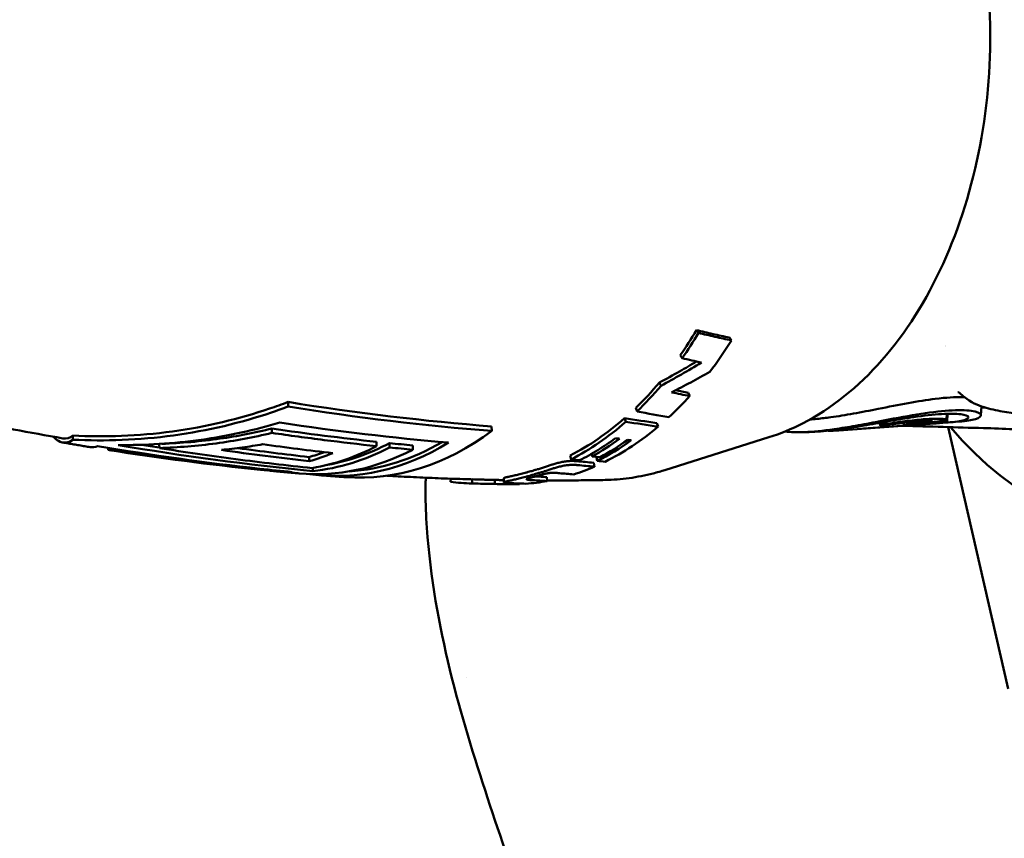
# Model space of a CAD drawing. Header units: millimetres. Extents: x 0 to 6049, y -120 to 1682.
# Tile 64 of 256: x 428 to 452, y 1370 to 1390. Entities that reach past the tile are written whole.
import ezdxf

# ---------------------------------------------------------------- set-up
doc = ezdxf.new("R2010")
doc.units = ezdxf.units.MM
doc.header["$LTSCALE"] = 2
doc.layers.add('Sichtbar (ISO)', color=7, linetype='Continuous', lineweight=50)

msp = doc.modelspace()

# ---------------------------------------------------------------- linework, layer by layer
at = {"layer": 'Sichtbar (ISO)'}
for p, q in [((444.251, 1382.042), (444.299, 1381.975)), ((445.06, 1381.859), (445.109, 1381.791)), ((443.853, 1381.427), (443.898, 1381.355)), ((444.049, 1380.508), (444.088, 1380.428)), ((450.82, 1380.403), (450.82, 1380.403)), ((434.233, 1380.169), (434.231, 1380.281)), ((451.246, 1380.173), (451.229, 1379.954)), ((442.761, 1380.135), (442.795, 1380.051)), ((450.394, 1379.991), (450.383, 1379.849)), ((450.411, 1379.991), (450.397, 1379.806)), ((451.333, 1380.144), (451.243, 1380.138)), ((439.226, 1379.57), (439.225, 1379.681)), ((442.486, 1379.881), (442.518, 1379.795)), ((443.281, 1379.764), (443.313, 1379.677)), ((449.864, 1379.738), (447.739, 1379.585)), ((450.094, 1379.754), (448.347, 1379.629)), ((448.755, 1379.707), (448.749, 1379.77)), ((449.341, 1379.707), (449.334, 1379.769)), ((450.701, 1379.798), (450.47, 1379.782)), ((428.955, 1379.356), (428.953, 1379.456)), ((433.837, 1379.523), (433.836, 1379.629)), ((447.482, 1379.571), (447.482, 1379.576)), ((450.428, 1379.664), (451.896, 1373.245)), ((431.074, 1379.151), (431.073, 1379.25)), ((436.401, 1379.199), (436.4, 1379.304)), ((436.721, 1379.166), (436.72, 1379.271)), ((437.29, 1379.111), (437.289, 1379.216)), ((446.028, 1379.415), (443.477, 1378.611)), ((429.821, 1379.104), (429.82, 1379.156)), ((429.952, 1379.099), (429.952, 1379.134)), ((441.155, 1378.968), (441.175, 1378.874)), ((441.675, 1379.008), (441.689, 1378.947)), ((434.748, 1378.829), (434.746, 1378.931)), ((441.729, 1378.79), (441.747, 1378.694)), ((441.796, 1378.929), (441.817, 1378.835)), ((433.73, 1378.605), (433.729, 1378.624)), ((434.839, 1378.587), (434.838, 1378.663)), ((438.222, 1378.399), (438.216, 1378.319)), ((438.747, 1378.383), (438.745, 1378.283)), ((439.307, 1378.37), (439.304, 1378.271)), ((439.525, 1378.311), (439.521, 1378.41)), ((439.735, 1378.289), (439.735, 1378.272)), ((439.905, 1378.281), (439.905, 1378.267)), ((440.577, 1378.44), (440.584, 1378.341)), ((438.605, 1373.522), (438.605, 1373.522))]:
    msp.add_line(p, q, dxfattribs=at)
for centre, major_axis, ratio, start_param, end_param in [((455.409, 1388.955), (-0.198, -11.798), 0.66535, 5.6303, 9.96536), ((438.984, 1389.231), (0.27, 10.847), 0.660443, 3.925992, 4.004457), ((438.985, 1389.23), (0.272, 10.946), 0.660449, 3.925981, 4.004457), ((439.808, 1389.217), (-0.169, -10.953), 0.666094, 0.735063, 0.836124), ((455.409, 1388.955), (0.175, 10.449), 0.66535, 2.355341, 2.355346), ((438.03, 1454.656), (21.596, -73.006), 0.609727, 5.950375, 5.960037), ((438.984, 1389.232), (0.286, 10.848), 0.661348, 3.735335, 3.833274), ((438.984, 1389.231), (0.288, 10.947), 0.661348, 3.735332, 3.833281), ((439.808, 1389.216), (-0.166, -10.952), 0.665949, 0.564778, 0.649673), ((437.371, 1457.942), (20.671, -77.117), 0.604305, 5.988933, 5.997833), ((437.154, 1458.138), (20.95, -77.197), 0.60487, 5.990462, 5.996565), ((437.169, 1459.137), (19.089, -78.901), 0.601915, 6.011153, 6.026424), ((438.985, 1389.23), (-0.302, -10.945), 0.66245, 0.348319, 0.550195), ((439.808, 1389.216), (-0.164, -10.952), 0.665786, 0.328914, 0.523722), ((438.562, 1466.07), (16.296, -86.04), 0.630823, 6.060798, 6.074864), ((438.773, 1465.885), (16.008, -85.968), 0.630254, 6.062252, 6.076353), ((447.927, 1393.915), (-2.124, -14.136), 0.976558, 0.262835, 0.304397), ((449.778, 1378.258), (0.095, -5.047), 0.023572, 1.867963, 1.872558), ((436.088, 1389.278), (-0.182, -10.853), 0.66535, 6.24648, 6.757856), ((438.721, 1495.647), (5.539, -117.294), 0.745856, 6.121022, 6.175654), ((438.721, 1495.642), (5.534, -117.189), 0.745856, 6.127545, 6.132532), ((440.115, 1492.446), (5.375, -113.754), 0.745854, 6.14333, 6.163587), ((435.52, 1389.288), (-0.181, -10.819), 0.66535, 6.203676, 6.684942), ((434.135, 1389.311), (-0.179, -10.716), 0.66535, 0.122009, 0.348468), ((434.455, 1389.306), (-0.178, -10.642), 0.66535, 0.131437, 0.350656), ((435.52, 1389.288), (-0.179, -10.719), 0.66535, 0.054662, 0.381905), ((439.308, 1389.225), (-0.249, -10.951), 0.663874, 0.367673, 0.46801), ((439.607, 1389.22), (-0.198, -10.952), 0.664977, 0.335415, 0.45835), ((439.514, 1389.222), (-0.214, -10.953), 0.664668, 0.360986, 0.461332), ((429.799, 1393.325), (0.099, -14.231), 0.144082, 6.245606, 6.309749), ((437.934, 1495.342), (5.525, -117.004), 0.745856, 6.128552, 6.17186), ((439.524, 1494.372), (5.474, -115.872), 0.745854, 6.139881, 6.164743), ((439.525, 1494.336), (5.465, -115.735), 0.745856, 6.144395, 6.164683), ((435.023, 1389.296), (-0.181, -10.785), 0.66535, 6.235619, 6.629618), ((433.567, 1389.32), (-0.177, -10.565), 0.66535, 0.19367, 0.248075), ((433.567, 1389.32), (-0.179, -10.665), 0.66535, 0.192239, 0.275921), ((434.455, 1389.306), (-0.18, -10.742), 0.66535, 0.078829, 0.34769), ((440.654, 1490.576), (5.275, -111.657), 0.745855, 6.172788, 6.179608), ((438.267, 1469.17), (11.879, -90.239), 0.626984, 6.126568, 6.13014), ((438.322, 1470.634), (11.032, -91.722), 0.629283, 6.145287, 6.152342), ((438.441, 1470.475), (10.865, -91.669), 0.628412, 6.146122, 6.15319), ((438.369, 1469.123), (12.506, -90.079), 0.627357, 6.122783, 6.126181), ((439.606, 1389.22), (-0.196, -10.853), 0.664977, 0.335416, 0.336761), ((438.431, 1469.789), (11.85, -90.844), 0.627334, 6.136378, 6.139673), ((434.135, 1389.311), (-0.179, -10.716), 0.66535, 6.226536, 6.251457), ((434.455, 1389.306), (-0.18, -10.742), 0.66535, 6.205791, 6.291166), ((437.824, 1463.445), (9.515, -84.862), 0.600423, 6.157763, 6.164482), ((439.808, 1389.216), (-0.163, -10.952), 0.665616, 0.219773, 0.291451), ((438.985, 1389.23), (-0.315, -10.945), 0.665551, 6.220781, 6.293445), ((438.985, 1389.23), (-0.312, -10.845), 0.665551, 0.000005, 0.01026), ((439.079, 1458.899), (0.854, -80.629), 0.58442, 6.257977, 6.269836), ((439.086, 1459.1), (0.855, -80.729), 0.585842, 6.257936, 6.262603), ((439.616, 1389.219), (-0.198, -10.952), 0.665317, 6.267441, 6.326645), ((439.616, 1389.219), (-0.196, -10.852), 0.665317, 6.283184, 6.297347), ((439.808, 1389.216), (-0.163, -10.952), 0.665287, 6.283182, 6.318737), ((438.656, 1461.565), (3.743, -83.277), 0.593218, 6.228066, 6.235959), ((439.808, 1389.216), (-0.163, -10.952), 0.665448, 0.057196, 0.128937), ((438.278, 1463.911), (6.374, -85.534), 0.601297, 6.197658, 6.204392), ((438.239, 1464.095), (6.433, -85.616), 0.602529, 6.198787, 6.204114)]:
    msp.add_ellipse(centre, major_axis=major_axis, ratio=ratio, start_param=start_param, end_param=end_param, dxfattribs=at)
for points, knots in [([(446.353, 1398.804), (447.045, 1398.56), (447.701, 1398.158), (448.91, 1397.07), (449.456, 1396.373), (450.376, 1394.754), (450.745, 1393.828), (451.266, 1391.851), (451.416, 1390.799), (451.484, 1388.676), (451.402, 1387.605), (451.013, 1385.548), (450.706, 1384.563), (449.892, 1382.776), (449.386, 1381.975), (448.221, 1380.647), (447.562, 1380.118), (446.585, 1379.617), (446.309, 1379.503), (446.028, 1379.415)], [1.831668, 1.831668, 1.831668, 1.831668, 2.138365, 2.138365, 2.458445, 2.458445, 2.784429, 2.784429, 3.110906, 3.110906, 3.437058, 3.437058, 3.76336, 3.76336, 4.089866, 4.089866, 4.413638, 4.413638, 4.536651, 4.536651, 4.536651, 4.536651]), ([(417.302, 1382.404), (418.003, 1382.151), (418.717, 1381.907), (420.171, 1381.437), (420.911, 1381.212), (422.414, 1380.784), (423.177, 1380.58), (424.725, 1380.197), (425.509, 1380.017), (427.095, 1379.683), (427.897, 1379.528), (428.707, 1379.388)], [1.3043508, 1.3043508, 1.3043508, 1.3043508, 1.3283533, 1.3283533, 1.3523559, 1.3523559, 1.3763585, 1.3763585, 1.400361, 1.400361, 1.4243636, 1.4243636, 1.4243636, 1.4243636]), ([(445.06, 1381.859), (444.926, 1381.888), (444.791, 1381.917), (444.521, 1381.978), (444.386, 1382.009), (444.251, 1382.042)], [0.0000018, 0.0000018, 0.0000018, 0.0000018, 0.0618058, 0.0618058, 0.1236081, 0.1236081, 0.1236081, 0.1236081]), ([(444.299, 1381.975), (444.434, 1381.943), (444.569, 1381.911), (444.839, 1381.85), (444.974, 1381.82), (445.109, 1381.791)], [0.000001, 0.000001, 0.000001, 0.000001, 0.0618735, 0.0618735, 0.1237459, 0.1237459, 0.1237459, 0.1237459]), ([(444.252, 1381.275), (444.115, 1381.192), (443.976, 1381.111), (443.673, 1380.938), (443.507, 1380.846), (443.34, 1380.756)], [0.0089298, 0.0089298, 0.0089298, 0.0089298, 0.0569397, 0.0569397, 0.1138697, 0.1138697, 0.1138697, 0.1138697]), ([(443.38, 1380.678), (443.548, 1380.769), (443.714, 1380.861), (444.046, 1381.051), (444.21, 1381.149), (444.373, 1381.248)], [0.0000005, 0.0000005, 0.0000005, 0.0000005, 0.0572683, 0.0572683, 0.1145307, 0.1145307, 0.1145307, 0.1145307]), ([(444.576, 1381.016), (444.421, 1380.929), (444.266, 1380.844), (443.954, 1380.678), (443.796, 1380.597), (443.638, 1380.517)], [0.0000009, 0.0000009, 0.0000009, 0.0000009, 0.0531151, 0.0531151, 0.106226, 0.106226, 0.106226, 0.106226]), ([(443.34, 1380.756), (443.346, 1380.743), (443.353, 1380.73), (443.366, 1380.704), (443.373, 1380.691), (443.38, 1380.678)], [0.000005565, 0.000005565, 0.000005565, 0.000005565, 0.005005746, 0.005005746, 0.010005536, 0.010005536, 0.010005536, 0.010005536]), ([(450.825, 1380.399), (450.811, 1380.399), (450.797, 1380.4), (450.599, 1380.404), (450.37, 1380.39), (449.901, 1380.332), (449.678, 1380.296), (449.204, 1380.21), (448.958, 1380.161), (448.71, 1380.112)], [0.9177577, 0.9177577, 0.9177577, 0.9177577, 0.9252433, 0.9252433, 1.019794, 1.019794, 1.0940483, 1.0940483, 1.1698693, 1.1698693, 1.1698693, 1.1698693]), ([(454.323, 1379.779), (453.799, 1379.825), (453.215, 1379.87), (452.341, 1379.962), (452.047, 1379.995), (451.604, 1380.074), (451.456, 1380.105), (451.148, 1380.203), (450.98, 1380.271), (450.82, 1380.403)], [0, 0, 0, 0, 0.3209555, 0.3209555, 0.482121, 0.482121, 0.5632316, 0.5632316, 0.6462827, 0.6462827, 0.6462827, 0.6462827]), ([(434.231, 1380.281), (434.078, 1380.223), (433.926, 1380.168), (433.045, 1379.87), (432.224, 1379.672), (430.561, 1379.445), (429.72, 1379.417), (428.953, 1379.456)], [-5.2834664, -5.2834664, -5.2834664, -5.2834664, -5.2346156, -5.2346156, -4.9967107, -4.9967107, -4.7588058, -4.7588058, -4.7588058, -4.7588058]), ([(434.233, 1380.169), (434.096, 1380.118), (433.959, 1380.069), (433.087, 1379.774), (432.258, 1379.574), (430.579, 1379.345), (429.728, 1379.316), (428.955, 1379.356)], [-5.330932, -5.330932, -5.330932, -5.330932, -5.2871883, -5.2871883, -5.0468966, -5.0468966, -4.8066049, -4.8066049, -4.8066049, -4.8066049]), ([(448.71, 1380.112), (448.506, 1380.071), (448.302, 1380.032), (447.909, 1379.962), (447.721, 1379.931), (447.427, 1379.891), (447.316, 1379.877), (447.15, 1379.86), (447.09, 1379.854), (447.032, 1379.85)], [0.0000015, 0.0000015, 0.0000015, 0.0000015, 0.0625392, 0.0625392, 0.1231361, 0.1231361, 0.1628019, 0.1628019, 0.1862917, 0.1862917, 0.1862917, 0.1862917]), ([(448.419, 1379.712), (448.613, 1379.746), (448.81, 1379.781), (449.2, 1379.849), (449.391, 1379.881), (449.828, 1379.945), (450.061, 1379.972), (450.459, 1379.997), (450.62, 1379.994), (450.848, 1379.966), (450.912, 1379.94), (450.93, 1379.882), (450.884, 1379.851), (450.689, 1379.801), (450.543, 1379.783), (450.324, 1379.774), (450.292, 1379.773), (450.259, 1379.772)], [0.0000016, 0.0000016, 0.0000016, 0.0000016, 0.0598764, 0.0598764, 0.1194987, 0.1194987, 0.2029305, 0.2029305, 0.2861711, 0.2861711, 0.3707708, 0.3707708, 0.4550624, 0.4550624, 0.5385202, 0.5385202, 0.5521988, 0.5521988, 0.5521988, 0.5521988]), ([(450.701, 1379.798), (450.87, 1379.81), (451.002, 1379.832), (451.197, 1379.893), (451.243, 1379.934), (451.209, 1380.01), (451.13, 1380.045), (450.858, 1380.083), (450.671, 1380.086), (450.211, 1380.055), (449.944, 1380.021), (449.37, 1379.928), (449.053, 1379.867), (448.716, 1379.802)], [0.5917033, 0.5917033, 0.5917033, 0.5917033, 0.6738729, 0.6738729, 0.7702059, 0.7702059, 0.8668015, 0.8668015, 0.9613371, 0.9613371, 1.0557082, 1.0557082, 1.1478396, 1.1478396, 1.1478396, 1.1478396]), ([(430.063, 1379.225), (430.717, 1379.218), (431.411, 1379.257), (432.762, 1379.447), (433.419, 1379.594), (434.031, 1379.775)], [-1.6901973, -1.6901973, -1.6901973, -1.6901973, -1.4936841, -1.4936841, -1.303464, -1.303464, -1.303464, -1.303464]), ([(441.155, 1378.968), (441.393, 1379.091), (441.622, 1379.228), (442.049, 1379.521), (442.268, 1379.692), (442.486, 1379.881)], [3.1083212, 3.1083212, 3.1083212, 3.1083212, 3.2136575, 3.2136575, 3.3189938, 3.3189938, 3.3189938, 3.3189938]), ([(448.716, 1379.802), (448.527, 1379.766), (448.338, 1379.73), (447.973, 1379.667), (447.796, 1379.638), (447.342, 1379.574), (447.1, 1379.55), (446.705, 1379.532), (446.546, 1379.539), (446.438, 1379.56), (446.436, 1379.561), (446.434, 1379.561)], [0.000001, 0.000001, 0.000001, 0.000001, 0.0578016, 0.0578016, 0.1140351, 0.1140351, 0.2103195, 0.2103195, 0.3121685, 0.3121685, 0.3141449, 0.3141449, 0.3141449, 0.3141449]), ([(447.125, 1379.549), (447.135, 1379.549), (447.145, 1379.549), (447.34, 1379.559), (447.534, 1379.58), (447.989, 1379.638), (448.251, 1379.683), (448.419, 1379.712)], [0.1922619, 0.1922619, 0.1922619, 0.1922619, 0.2005001, 0.2005001, 0.3488547, 0.3488547, 0.605603, 0.605603, 0.605603, 0.605603]), ([(448.925, 1379.746), (448.916, 1379.744), (448.906, 1379.743), (448.883, 1379.739), (448.873, 1379.737), (448.843, 1379.732), (448.826, 1379.728), (448.795, 1379.721), (448.782, 1379.718), (448.764, 1379.713), (448.758, 1379.71), (448.754, 1379.707), (448.756, 1379.706), (448.766, 1379.704), (448.775, 1379.704), (448.8, 1379.705), (448.815, 1379.706), (448.842, 1379.709), (448.852, 1379.71), (448.873, 1379.712), (448.883, 1379.714), (448.894, 1379.715)], [0.000001, 0.000001, 0.000001, 0.000001, 0.00250931, 0.00250931, 0.00456459, 0.00456459, 0.00860409, 0.00860409, 0.01253114, 0.01253114, 0.01640927, 0.01640927, 0.02029253, 0.02029253, 0.0242021, 0.0242021, 0.02815808, 0.02815808, 0.03032459, 0.03032459, 0.03249019, 0.03249019, 0.03249019, 0.03249019]), ([(448.894, 1379.715), (449.022, 1379.732), (449.148, 1379.748), (449.386, 1379.776), (449.498, 1379.787), (449.7, 1379.804), (449.789, 1379.809), (449.937, 1379.812), (449.996, 1379.811), (450.037, 1379.807)], [0.000001, 0.000001, 0.000001, 0.000001, 0.0389118, 0.0389118, 0.0777223, 0.0777223, 0.1163146, 0.1163146, 0.1548924, 0.1548924, 0.1548924, 0.1548924]), ([(450.38, 1379.851), (450.343, 1379.862), (450.279, 1379.869), (450.103, 1379.873), (449.992, 1379.869), (449.732, 1379.85), (449.585, 1379.835), (449.266, 1379.795), (449.097, 1379.771), (448.925, 1379.746)], [0.000001, 0.000001, 0.000001, 0.000001, 0.0522447, 0.0522447, 0.10451, 0.10451, 0.1569988, 0.1569988, 0.2096314, 0.2096314, 0.2096314, 0.2096314]), ([(449.462, 1379.725), (449.454, 1379.724), (449.443, 1379.723), (449.422, 1379.72), (449.413, 1379.719), (449.389, 1379.716), (449.375, 1379.714), (449.354, 1379.71), (449.346, 1379.709), (449.34, 1379.707), (449.34, 1379.707), (449.348, 1379.706), (449.356, 1379.707), (449.378, 1379.708), (449.392, 1379.709), (449.426, 1379.712), (449.444, 1379.713), (449.475, 1379.716), (449.485, 1379.717), (449.507, 1379.719), (449.517, 1379.72), (449.528, 1379.721)], [0.000001, 0.000001, 0.000001, 0.000001, 0.00253294, 0.00253294, 0.00461663, 0.00461663, 0.00863949, 0.00863949, 0.01257488, 0.01257488, 0.01649979, 0.01649979, 0.02044751, 0.02044751, 0.02444698, 0.02444698, 0.02848505, 0.02848505, 0.03063733, 0.03063733, 0.03278369, 0.03278369, 0.03278369, 0.03278369]), ([(449.864, 1379.738), (449.921, 1379.742), (449.97, 1379.747), (450.046, 1379.759), (450.074, 1379.765), (450.091, 1379.771)], [-0.06003178, -0.06003178, -0.06003178, -0.06003178, -0.03000301, -0.03000301, -0.000001, -0.000001, -0.000001, -0.000001]), ([(450.394, 1379.805), (450.396, 1379.805), (450.397, 1379.806), (450.396, 1379.807), (450.395, 1379.808), (450.388, 1379.809), (450.379, 1379.809), (450.356, 1379.808), (450.341, 1379.807), (450.308, 1379.804), (450.289, 1379.802), (450.25, 1379.797), (450.23, 1379.795), (450.19, 1379.789), (450.172, 1379.787), (450.139, 1379.781), (450.124, 1379.779), (450.108, 1379.776), (450.103, 1379.775), (450.095, 1379.773), (450.092, 1379.772), (450.091, 1379.771)], [0.000001, 0.000001, 0.000001, 0.000001, 0.00314873, 0.00314873, 0.0063113, 0.0063113, 0.01229435, 0.01229435, 0.01824431, 0.01824431, 0.02421756, 0.02421756, 0.03024039, 0.03024039, 0.0363273, 0.0363273, 0.04241202, 0.04241202, 0.04559347, 0.04559347, 0.04876052, 0.04876052, 0.04876052, 0.04876052]), ([(450.094, 1379.754), (450.1, 1379.755), (450.107, 1379.755), (450.113, 1379.756), (450.122, 1379.757), (450.131, 1379.757), (450.14, 1379.758), (450.183, 1379.762), (450.221, 1379.766), (450.254, 1379.771), (450.268, 1379.773), (450.281, 1379.775), (450.292, 1379.777), (450.31, 1379.78), (450.326, 1379.783), (450.34, 1379.787), (450.363, 1379.792), (450.381, 1379.798), (450.394, 1379.805)], [0.5818841, 0.5818841, 0.5818841, 0.5818841, 0.6, 0.6, 0.6, 0.6250529, 0.6250529, 0.6250529, 0.7497744, 0.7497744, 0.7497744, 0.8, 0.8, 0.8, 0.8753544, 0.8753544, 0.8753544, 1, 1, 1, 1]), ([(450.262, 1379.818), (450.282, 1379.821), (450.3, 1379.824), (450.334, 1379.831), (450.348, 1379.834), (450.372, 1379.841), (450.378, 1379.844), (450.385, 1379.849), (450.383, 1379.85), (450.38, 1379.851)], [0.000001, 0.000001, 0.000001, 0.000001, 0.00608427, 0.00608427, 0.01224806, 0.01224806, 0.01921599, 0.01921599, 0.02856117, 0.02856117, 0.02856117, 0.02856117]), ([(433.837, 1379.523), (433.384, 1379.413), (432.926, 1379.327), (432.003, 1379.203), (431.539, 1379.165), (431.074, 1379.151)], [-0.2881115, -0.2881115, -0.2881115, -0.2881115, -0.1440548, -0.1440548, -0.0000037, -0.0000037, -0.0000037, -0.0000037]), ([(433.836, 1379.629), (433.421, 1379.527), (432.992, 1379.443), (432.085, 1379.313), (431.605, 1379.272), (431.137, 1379.254)], [-5.2151605, -5.2151605, -5.2151605, -5.2151605, -5.0915724, -5.0915724, -4.9551568, -4.9551568, -4.9551568, -4.9551568]), ([(436.401, 1379.199), (435.973, 1379.244), (435.546, 1379.294), (434.691, 1379.402), (434.264, 1379.46), (433.837, 1379.523)], [-0.3441653, -0.3441653, -0.3441653, -0.3441653, -0.1720834, -0.1720834, -0.0000018, -0.0000018, -0.0000018, -0.0000018]), ([(447.125, 1379.549), (447.104, 1379.548), (447.084, 1379.547), (447.043, 1379.545), (447.023, 1379.545), (446.982, 1379.543), (446.962, 1379.542), (446.921, 1379.541), (446.901, 1379.541), (446.86, 1379.539), (446.84, 1379.539), (446.82, 1379.538)], [4.71566151, 4.71566151, 4.71566151, 4.71566151, 4.71810451, 4.71810451, 4.7205475, 4.7205475, 4.7229905, 4.7229905, 4.7254335, 4.7254335, 4.72787649, 4.72787649, 4.72787649, 4.72787649]), ([(447.739, 1379.585), (447.733, 1379.585), (447.725, 1379.584), (447.705, 1379.583), (447.696, 1379.582), (447.664, 1379.58), (447.643, 1379.579), (447.606, 1379.576), (447.587, 1379.575), (447.556, 1379.573), (447.539, 1379.572), (447.508, 1379.571), (447.498, 1379.57), (447.485, 1379.57), (447.482, 1379.57), (447.482, 1379.571)], [0.000001, 0.000001, 0.000001, 0.000001, 0.00247985, 0.00247985, 0.00451358, 0.00451358, 0.00914374, 0.00914374, 0.01467802, 0.01467802, 0.0183723, 0.0183723, 0.02133513, 0.02133513, 0.02405495, 0.02405495, 0.02405495, 0.02405495]), ([(428.955, 1379.356), (428.844, 1379.274), (428.721, 1379.257), (428.555, 1379.35), (428.512, 1379.386), (428.469, 1379.43)], [-1.7242395, -1.7242395, -1.7242395, -1.7242395, -1.4839478, -1.4839478, -1.3990286, -1.3990286, -1.3990286, -1.3990286]), ([(428.706, 1379.286), (428.751, 1379.279), (428.796, 1379.271), (428.886, 1379.255), (428.93, 1379.248), (429.02, 1379.233), (429.065, 1379.225), (429.155, 1379.21), (429.2, 1379.202), (429.29, 1379.187), (429.335, 1379.18), (429.38, 1379.173)], [1.424522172, 1.424522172, 1.424522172, 1.424522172, 1.425848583, 1.425848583, 1.427174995, 1.427174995, 1.428501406, 1.428501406, 1.429827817, 1.429827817, 1.431154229, 1.431154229, 1.431154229, 1.431154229]), ([(429.556, 1379.201), (430.893, 1378.973), (432.226, 1378.788), (433.806, 1378.615), (434.07, 1378.588), (434.333, 1378.563)], [-6.0124692, -6.0124692, -6.0124692, -6.0124692, -5.5182215, -5.5182215, -5.4189677, -5.4189677, -5.4189677, -5.4189677]), ([(432.6, 1379.105), (432.769, 1379.121), (432.938, 1379.142), (433.275, 1379.188), (433.443, 1379.215), (433.61, 1379.244)], [-0.1054868, -0.1054868, -0.1054868, -0.1054868, -0.052744, -0.052744, -0.000001, -0.000001, -0.000001, -0.000001]), ([(442.263, 1379.392), (442.12, 1379.287), (441.975, 1379.19), (441.681, 1379.009), (441.532, 1378.926), (441.382, 1378.85)], [-0.1425336, -0.1425336, -0.1425336, -0.1425336, -0.0712693, -0.0712693, -0.000001, -0.000001, -0.000001, -0.000001]), ([(442.365, 1379.378), (442.348, 1379.38), (442.331, 1379.382), (442.297, 1379.387), (442.28, 1379.389), (442.263, 1379.392)], [-0.01594402, -0.01594402, -0.01594402, -0.01594402, -0.0079749, -0.0079749, -0.00000596, -0.00000596, -0.00000596, -0.00000596]), ([(442.651, 1379.34), (442.637, 1379.342), (442.622, 1379.344), (442.592, 1379.347), (442.578, 1379.349), (442.563, 1379.351)], [-0.01379762, -0.01379762, -0.01379762, -0.01379762, -0.00690217, -0.00690217, -0.00000519, -0.00000519, -0.00000519, -0.00000519]), ([(431.074, 1379.151), (431.698, 1379.051), (432.323, 1378.961), (433.573, 1378.797), (434.199, 1378.724), (434.825, 1378.66)], [-0.5036681, -0.5036681, -0.5036681, -0.5036681, -0.2518349, -0.2518349, -0.000001, -0.000001, -0.000001, -0.000001]), ([(441.315, 1378.829), (441.303, 1378.83), (441.29, 1378.831), (441.277, 1378.832), (441.264, 1378.833), (441.251, 1378.833), (441.237, 1378.834), (441.224, 1378.834), (441.21, 1378.835), (441.195, 1378.835), (441.18, 1378.835), (441.164, 1378.835), (441.148, 1378.834), (441.132, 1378.833), (441.115, 1378.832), (441.097, 1378.831), (441.08, 1378.829), (441.062, 1378.827), (441.043, 1378.825), (441.025, 1378.822), (441.006, 1378.819), (440.987, 1378.816), (440.968, 1378.812), (440.949, 1378.809), (440.931, 1378.805), (440.912, 1378.801), (440.894, 1378.796), (440.877, 1378.792), (440.859, 1378.788), (440.842, 1378.783), (440.826, 1378.778), (440.809, 1378.774), (440.793, 1378.769), (440.777, 1378.765), (440.761, 1378.76), (440.745, 1378.755), (440.73, 1378.751), (440.715, 1378.746), (440.7, 1378.741), (440.685, 1378.737), (440.67, 1378.732), (440.655, 1378.727), (440.639, 1378.723), (440.624, 1378.718), (440.609, 1378.713), (440.593, 1378.708), (440.578, 1378.703), (440.562, 1378.698), (440.546, 1378.692), (440.53, 1378.687), (440.514, 1378.682), (440.497, 1378.677), (440.481, 1378.672), (440.464, 1378.666), (440.448, 1378.661), (440.431, 1378.656), (440.414, 1378.65), (440.397, 1378.645), (440.38, 1378.64), (440.363, 1378.634), (440.346, 1378.629), (440.328, 1378.623), (440.311, 1378.618), (440.293, 1378.613), (440.275, 1378.607), (440.257, 1378.602), (440.239, 1378.596), (440.22, 1378.591), (440.202, 1378.585), (440.183, 1378.58), (440.164, 1378.575), (440.145, 1378.569), (440.125, 1378.564)], [0.0000001, 0.0000001, 0.0000001, 0.0000001, 0.0416667, 0.0416667, 0.0416667, 0.0833333, 0.0833333, 0.0833333, 0.125, 0.125, 0.125, 0.1666667, 0.1666667, 0.1666667, 0.2083333, 0.2083333, 0.2083333, 0.25, 0.25, 0.25, 0.2916667, 0.2916667, 0.2916667, 0.3333333, 0.3333333, 0.3333333, 0.375, 0.375, 0.375, 0.4166667, 0.4166667, 0.4166667, 0.4583333, 0.4583333, 0.4583333, 0.5, 0.5, 0.5, 0.5416667, 0.5416667, 0.5416667, 0.5833333, 0.5833333, 0.5833333, 0.625, 0.625, 0.625, 0.6666667, 0.6666667, 0.6666667, 0.7083333, 0.7083333, 0.7083333, 0.75, 0.75, 0.75, 0.7916667, 0.7916667, 0.7916667, 0.8333333, 0.8333333, 0.8333333, 0.875, 0.875, 0.875, 0.9166667, 0.9166667, 0.9166667, 0.9583333, 0.9583333, 0.9583333, 1, 1, 1, 1]), ([(440.135, 1378.465), (440.155, 1378.471), (440.175, 1378.476), (440.194, 1378.482), (440.213, 1378.487), (440.232, 1378.493), (440.25, 1378.498), (440.269, 1378.504), (440.287, 1378.509), (440.305, 1378.515), (440.323, 1378.52), (440.341, 1378.526), (440.358, 1378.531), (440.376, 1378.537), (440.393, 1378.542), (440.41, 1378.547), (440.427, 1378.553), (440.444, 1378.558), (440.461, 1378.563), (440.478, 1378.569), (440.495, 1378.574), (440.511, 1378.58), (440.528, 1378.585), (440.544, 1378.59), (440.56, 1378.595), (440.576, 1378.601), (440.592, 1378.606), (440.608, 1378.611), (440.624, 1378.616), (440.639, 1378.621), (440.654, 1378.626), (440.67, 1378.631), (440.685, 1378.635), (440.7, 1378.64), (440.715, 1378.645), (440.73, 1378.65), (440.746, 1378.654), (440.761, 1378.659), (440.777, 1378.664), (440.793, 1378.668), (440.809, 1378.673), (440.825, 1378.678), (440.842, 1378.682), (440.859, 1378.687), (440.876, 1378.691), (440.893, 1378.696), (440.911, 1378.7), (440.929, 1378.704), (440.948, 1378.708), (440.966, 1378.713), (440.985, 1378.716), (441.004, 1378.72), (441.023, 1378.723), (441.042, 1378.726), (441.061, 1378.729), (441.079, 1378.731), (441.098, 1378.733), (441.115, 1378.735), (441.133, 1378.736), (441.15, 1378.737), (441.166, 1378.738), (441.182, 1378.739), (441.198, 1378.739), (441.213, 1378.739), (441.227, 1378.739), (441.242, 1378.739), (441.255, 1378.738), (441.269, 1378.738), (441.282, 1378.737), (441.295, 1378.736), (441.308, 1378.735), (441.321, 1378.734), (441.333, 1378.733)], [0, 0, 0, 0, 0.041667, 0.041667, 0.041667, 0.083333, 0.083333, 0.083333, 0.125, 0.125, 0.125, 0.166667, 0.166667, 0.166667, 0.208333, 0.208333, 0.208333, 0.25, 0.25, 0.25, 0.291667, 0.291667, 0.291667, 0.333333, 0.333333, 0.333333, 0.375, 0.375, 0.375, 0.416667, 0.416667, 0.416667, 0.458333, 0.458333, 0.458333, 0.5, 0.5, 0.5, 0.541667, 0.541667, 0.541667, 0.583333, 0.583333, 0.583333, 0.625, 0.625, 0.625, 0.666667, 0.666667, 0.666667, 0.708333, 0.708333, 0.708333, 0.75, 0.75, 0.75, 0.791667, 0.791667, 0.791667, 0.833333, 0.833333, 0.833333, 0.875, 0.875, 0.875, 0.916667, 0.916667, 0.916667, 0.958333, 0.958333, 0.958333, 1, 1, 1, 1]), ([(433.894, 1378.585), (433.935, 1378.581), (433.975, 1378.577), (434.056, 1378.57), (434.097, 1378.566), (434.178, 1378.558), (434.218, 1378.554), (434.299, 1378.547), (434.34, 1378.543), (434.421, 1378.536), (434.461, 1378.532), (434.502, 1378.529)], [1.47485705, 1.47485705, 1.47485705, 1.47485705, 1.476018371, 1.476018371, 1.477179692, 1.477179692, 1.478341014, 1.478341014, 1.479502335, 1.479502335, 1.480663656, 1.480663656, 1.480663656, 1.480663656]), ([(435.033, 1378.484), (435.073, 1378.481), (435.114, 1378.477), (435.195, 1378.471), (435.236, 1378.468), (435.317, 1378.462), (435.357, 1378.458), (435.438, 1378.452), (435.479, 1378.449), (435.56, 1378.443), (435.601, 1378.44), (435.641, 1378.437)], [1.485731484, 1.485731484, 1.485731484, 1.485731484, 1.486890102, 1.486890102, 1.488048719, 1.488048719, 1.489207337, 1.489207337, 1.490365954, 1.490365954, 1.491524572, 1.491524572, 1.491524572, 1.491524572]), ([(436.657, 1378.472), (436.723, 1378.468), (436.789, 1378.464), (437.056, 1378.45), (437.258, 1378.44), (437.662, 1378.421), (437.864, 1378.413), (438.268, 1378.397), (438.471, 1378.391), (438.673, 1378.385)], [1.50112475, 1.50112475, 1.50112475, 1.50112475, 1.50299734, 1.50299734, 1.50874938, 1.50874938, 1.51450143, 1.51450143, 1.52025347, 1.52025347, 1.52025347, 1.52025347]), ([(440.125, 1378.564), (440.099, 1378.557), (440.075, 1378.55), (440.051, 1378.544), (440.027, 1378.537), (440.004, 1378.532), (439.982, 1378.526), (439.96, 1378.52), (439.939, 1378.515), (439.919, 1378.51), (439.898, 1378.505), (439.878, 1378.5), (439.858, 1378.496), (439.839, 1378.491), (439.82, 1378.487), (439.801, 1378.482), (439.783, 1378.478), (439.765, 1378.474), (439.747, 1378.47), (439.729, 1378.466), (439.712, 1378.462), (439.695, 1378.459), (439.678, 1378.455), (439.662, 1378.451), (439.646, 1378.448), (439.631, 1378.445), (439.616, 1378.441), (439.603, 1378.438), (439.589, 1378.435), (439.577, 1378.432), (439.566, 1378.429), (439.555, 1378.426), (439.545, 1378.424), (439.538, 1378.421), (439.531, 1378.418), (439.526, 1378.416), (439.523, 1378.414), (439.522, 1378.413), (439.521, 1378.411), (439.521, 1378.41)], [0, 0, 0, 0, 0.0588235, 0.0588235, 0.0588235, 0.1176471, 0.1176471, 0.1176471, 0.1764706, 0.1764706, 0.1764706, 0.2352941, 0.2352941, 0.2352941, 0.2941177, 0.2941177, 0.2941177, 0.3529412, 0.3529412, 0.3529412, 0.4117647, 0.4117647, 0.4117647, 0.4705883, 0.4705883, 0.4705883, 0.5294118, 0.5294118, 0.5294118, 0.5882353, 0.5882353, 0.5882353, 0.6470588, 0.6470588, 0.6470588, 0.7058824, 0.7058824, 0.7058824, 0.7358203, 0.7358203, 0.7358203, 0.7358203]), ([(440.891, 1378.535), (440.882, 1378.536), (440.872, 1378.536), (440.863, 1378.537), (440.854, 1378.538), (440.846, 1378.539), (440.837, 1378.539), (440.828, 1378.54), (440.819, 1378.541), (440.81, 1378.541), (440.801, 1378.542), (440.792, 1378.542), (440.783, 1378.543), (440.774, 1378.543), (440.765, 1378.543), (440.756, 1378.544), (440.746, 1378.544), (440.737, 1378.544), (440.728, 1378.544), (440.718, 1378.544), (440.708, 1378.543), (440.698, 1378.543), (440.688, 1378.542), (440.677, 1378.542), (440.667, 1378.541), (440.656, 1378.54), (440.645, 1378.539), (440.634, 1378.537), (440.623, 1378.536), (440.611, 1378.534), (440.6, 1378.532), (440.589, 1378.53), (440.579, 1378.529), (440.57, 1378.527), (440.56, 1378.525), (440.552, 1378.523), (440.543, 1378.521), (440.535, 1378.519), (440.527, 1378.517), (440.519, 1378.515), (440.512, 1378.514), (440.504, 1378.512), (440.497, 1378.51), (440.49, 1378.508), (440.484, 1378.507), (440.477, 1378.505), (440.47, 1378.503), (440.464, 1378.501), (440.458, 1378.5), (440.451, 1378.498), (440.445, 1378.496), (440.439, 1378.495), (440.433, 1378.493), (440.427, 1378.492), (440.421, 1378.49), (440.416, 1378.488), (440.41, 1378.487), (440.404, 1378.485), (440.398, 1378.484), (440.393, 1378.482), (440.387, 1378.481), (440.381, 1378.479), (440.376, 1378.477), (440.37, 1378.476), (440.365, 1378.474), (440.359, 1378.473), (440.354, 1378.471), (440.348, 1378.47), (440.343, 1378.468), (440.337, 1378.467), (440.332, 1378.465), (440.326, 1378.464), (440.321, 1378.462), (440.315, 1378.461), (440.31, 1378.459), (440.305, 1378.458), (440.299, 1378.456), (440.294, 1378.455), (440.288, 1378.453)], [0, 0, 0, 0, 0.038462, 0.038462, 0.038462, 0.076923, 0.076923, 0.076923, 0.115385, 0.115385, 0.115385, 0.153846, 0.153846, 0.153846, 0.192308, 0.192308, 0.192308, 0.230769, 0.230769, 0.230769, 0.269231, 0.269231, 0.269231, 0.307692, 0.307692, 0.307692, 0.346154, 0.346154, 0.346154, 0.384615, 0.384615, 0.384615, 0.423077, 0.423077, 0.423077, 0.461538, 0.461538, 0.461538, 0.5, 0.5, 0.5, 0.538462, 0.538462, 0.538462, 0.576923, 0.576923, 0.576923, 0.615385, 0.615385, 0.615385, 0.653846, 0.653846, 0.653846, 0.692308, 0.692308, 0.692308, 0.730769, 0.730769, 0.730769, 0.769231, 0.769231, 0.769231, 0.807692, 0.807692, 0.807692, 0.846154, 0.846154, 0.846154, 0.884615, 0.884615, 0.884615, 0.923077, 0.923077, 0.923077, 0.961538, 0.961538, 0.961538, 1, 1, 1, 1]), ([(443.477, 1378.611), (443.381, 1378.581), (443.284, 1378.553), (443.09, 1378.504), (442.992, 1378.482), (442.797, 1378.444), (442.699, 1378.427), (442.502, 1378.401), (442.403, 1378.39), (442.206, 1378.375), (442.107, 1378.37), (442.008, 1378.368)], [4.536651, 4.536651, 4.536651, 4.536651, 4.5755853, 4.5755853, 4.6145196, 4.6145196, 4.6534538, 4.6534538, 4.6923881, 4.6923881, 4.7313224, 4.7313224, 4.7313224, 4.7313224]), ([(437.609, 1378.424), (437.608, 1378.381), (437.607, 1378.339), (437.599, 1378.004), (437.604, 1377.712), (437.621, 1377.421)], [0.2273865, 0.2273865, 0.2273865, 0.2273865, 0.2433812, 0.2433812, 0.3559353, 0.3559353, 0.3559353, 0.3559353]), ([(438.968, 1378.377), (438.998, 1378.376), (439.028, 1378.376), (439.088, 1378.374), (439.119, 1378.374), (439.179, 1378.372), (439.209, 1378.372), (439.269, 1378.37), (439.3, 1378.37), (439.36, 1378.369), (439.39, 1378.368), (439.42, 1378.367)], [1.523046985, 1.523046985, 1.523046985, 1.523046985, 1.52390435, 1.52390435, 1.524761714, 1.524761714, 1.525619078, 1.525619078, 1.526476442, 1.526476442, 1.527333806, 1.527333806, 1.527333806, 1.527333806]), ([(439.672, 1378.292), (439.653, 1378.292), (439.636, 1378.293), (439.62, 1378.294), (439.604, 1378.295), (439.589, 1378.297), (439.577, 1378.298), (439.564, 1378.299), (439.553, 1378.301), (439.544, 1378.302), (439.536, 1378.304), (439.529, 1378.306), (439.527, 1378.308), (439.524, 1378.31), (439.524, 1378.312), (439.527, 1378.314), (439.53, 1378.316), (439.535, 1378.319), (439.542, 1378.321), (439.55, 1378.324), (439.56, 1378.327), (439.571, 1378.33), (439.582, 1378.333), (439.594, 1378.336), (439.608, 1378.339), (439.622, 1378.342), (439.637, 1378.345), (439.652, 1378.349), (439.668, 1378.352), (439.684, 1378.356), (439.701, 1378.359), (439.718, 1378.363), (439.736, 1378.367), (439.754, 1378.371), (439.772, 1378.375), (439.79, 1378.379), (439.809, 1378.383), (439.828, 1378.388), (439.847, 1378.392), (439.866, 1378.397), (439.886, 1378.401), (439.906, 1378.406), (439.927, 1378.411), (439.948, 1378.416), (439.969, 1378.422), (439.992, 1378.427), (440.014, 1378.433), (440.037, 1378.439), (440.061, 1378.445), (440.085, 1378.452), (440.11, 1378.458), (440.135, 1378.465)], [0, 0, 0, 0, 0.058824, 0.058824, 0.058824, 0.117647, 0.117647, 0.117647, 0.176471, 0.176471, 0.176471, 0.235294, 0.235294, 0.235294, 0.294118, 0.294118, 0.294118, 0.352941, 0.352941, 0.352941, 0.411765, 0.411765, 0.411765, 0.470588, 0.470588, 0.470588, 0.529412, 0.529412, 0.529412, 0.588235, 0.588235, 0.588235, 0.647059, 0.647059, 0.647059, 0.705882, 0.705882, 0.705882, 0.764706, 0.764706, 0.764706, 0.823529, 0.823529, 0.823529, 0.882353, 0.882353, 0.882353, 0.941176, 0.941176, 0.941176, 1, 1, 1, 1]), ([(439.735, 1378.272), (439.763, 1378.271), (439.792, 1378.27), (439.848, 1378.268), (439.877, 1378.268), (439.905, 1378.267)], [0.00000142, 0.00000142, 0.00000142, 0.00000142, 0.01452291, 0.01452291, 0.02904424, 0.02904424, 0.02904424, 0.02904424]), ([(440.288, 1378.453), (440.273, 1378.449), (440.258, 1378.445), (440.244, 1378.441), (440.231, 1378.438), (440.218, 1378.434), (440.206, 1378.431), (440.194, 1378.428), (440.183, 1378.425), (440.173, 1378.422), (440.163, 1378.419), (440.153, 1378.417), (440.144, 1378.414), (440.135, 1378.411), (440.127, 1378.409), (440.119, 1378.406), (440.112, 1378.404), (440.105, 1378.402), (440.099, 1378.399), (440.093, 1378.397), (440.088, 1378.394), (440.085, 1378.392), (440.081, 1378.39), (440.08, 1378.388), (440.08, 1378.386), (440.08, 1378.384), (440.082, 1378.382), (440.085, 1378.381), (440.089, 1378.379), (440.093, 1378.378), (440.099, 1378.376), (440.104, 1378.375), (440.111, 1378.374), (440.118, 1378.373), (440.125, 1378.372), (440.133, 1378.371), (440.141, 1378.37), (440.15, 1378.369), (440.159, 1378.368), (440.169, 1378.367), (440.178, 1378.367), (440.189, 1378.366), (440.2, 1378.365), (440.211, 1378.364), (440.223, 1378.363), (440.235, 1378.362)], [0, 0, 0, 0, 0.066667, 0.066667, 0.066667, 0.133333, 0.133333, 0.133333, 0.2, 0.2, 0.2, 0.266667, 0.266667, 0.266667, 0.333333, 0.333333, 0.333333, 0.4, 0.4, 0.4, 0.466667, 0.466667, 0.466667, 0.533333, 0.533333, 0.533333, 0.6, 0.6, 0.6, 0.666667, 0.666667, 0.666667, 0.733333, 0.733333, 0.733333, 0.8, 0.8, 0.8, 0.866667, 0.866667, 0.866667, 0.933333, 0.933333, 0.933333, 1, 1, 1, 1]), ([(440.583, 1378.356), (440.586, 1378.356), (440.589, 1378.356), (440.75, 1378.356), (440.907, 1378.356), (441.222, 1378.358), (441.379, 1378.359), (441.694, 1378.363), (441.851, 1378.365), (442.008, 1378.368)], [1.53834917, 1.53834917, 1.53834917, 1.53834917, 1.53843565, 1.53843565, 1.5429114, 1.5429114, 1.54738715, 1.54738715, 1.5518629, 1.5518629, 1.5518629, 1.5518629]), ([(452.719, 1323.491), (452.691, 1325.188), (452.658, 1326.888), (452.488, 1329.855), (452.331, 1331.135), (451.806, 1333.863), (451.426, 1335.279), (450.54, 1338.086), (450.031, 1339.496), (448.022, 1345.107), (446.572, 1349.274), (443.79, 1357.317), (442.456, 1361.181), (440.406, 1366.898), (439.708, 1368.784), (438.407, 1372.771), (437.77, 1374.96), (437.621, 1377.421)], [0, 0, 0, 0, 0.509456, 0.509456, 0.893962, 0.893962, 1.378909, 1.378909, 1.927841, 1.927841, 3.572663, 3.572663, 5.108423, 5.108423, 5.874936, 5.874936, 6.65478, 6.65478, 6.65478, 6.65478])]:
    msp.add_open_spline(points, degree=3, knots=knots, dxfattribs=at)
for points in [[(450.707, 1380.497), (450.68, 1380.518), (450.665, 1380.525), (450.665, 1380.525)], [(450.82, 1380.403), (450.783, 1380.434), (450.745, 1380.465), (450.707, 1380.497)], [(439.225, 1379.681), (437.591, 1379.81), (435.911, 1380.007), (434.231, 1380.281)], [(439.226, 1379.57), (437.592, 1379.7), (435.913, 1379.896), (434.233, 1380.169)], [(434.031, 1379.775), (435.422, 1379.564), (436.809, 1379.401), (438.168, 1379.283)], [(451.294, 1379.64), (450.625, 1379.658), (449.968, 1379.677), (449.316, 1379.699)], [(450.262, 1379.818), (450.015, 1379.779), (449.77, 1379.746), (449.528, 1379.721)], [(428.953, 1379.456), (428.876, 1379.399), (428.792, 1379.374), (428.707, 1379.388)], [(436.4, 1379.304), (435.551, 1379.396), (434.695, 1379.503), (433.836, 1379.629)], [(452.756, 1379.564), (452.259, 1379.602), (451.775, 1379.627), (451.294, 1379.64)], [(429.38, 1379.173), (429.44, 1379.164), (429.5, 1379.174), (429.556, 1379.201)], [(436.72, 1379.271), (436.91, 1379.252), (437.1, 1379.234), (437.289, 1379.216)], [(433.552, 1378.619), (432.312, 1378.746), (431.076, 1378.906), (429.849, 1379.098)], [(438.965, 1378.277), (438.867, 1378.28), (438.768, 1378.282), (438.67, 1378.285)], [(439.646, 1378.264), (439.57, 1378.265), (439.494, 1378.266), (439.418, 1378.267)]]:
    msp.add_open_spline(points, degree=3, dxfattribs=at)

doc.saveas('drawing.dxf')
